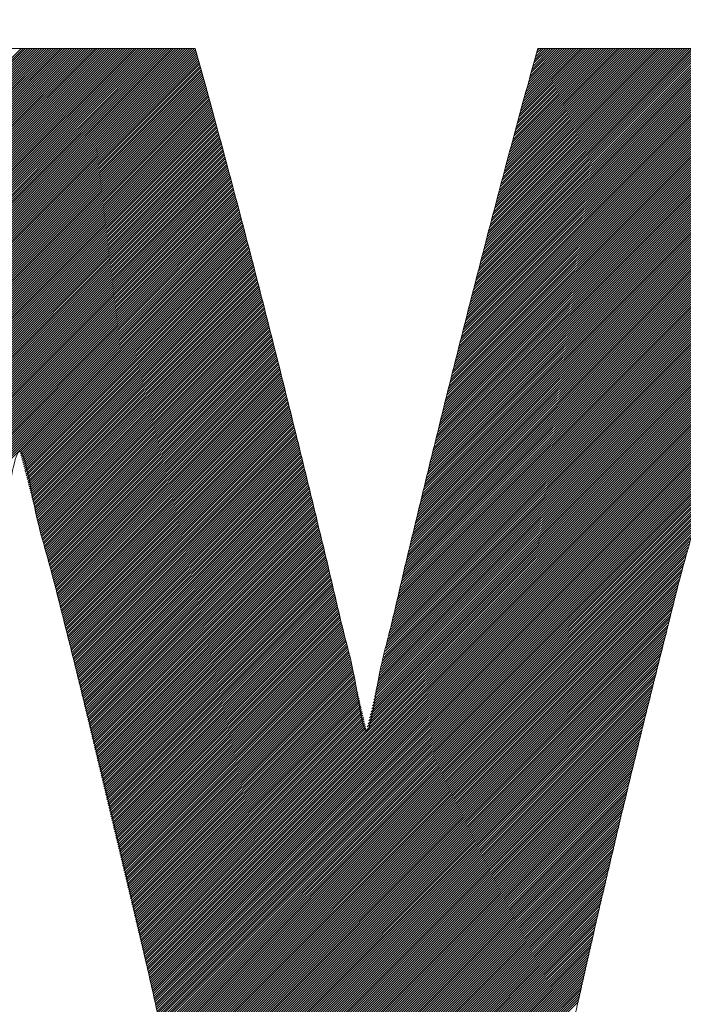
# Model space of a CAD drawing. Header units: millimetres. Extents: x 0 to 1300, y 0 to 891.
# Tile 67 of 141: x 177.82 to 180.38, y 598.72 to 602.51. Entities that reach past the tile are written whole.
import ezdxf

# ---------------------------------------------------------------- set-up
doc = ezdxf.new("R2010")
doc.units = ezdxf.units.MM
doc.header["$LTSCALE"] = 0.545669
doc.layers.add('NoLayerName_001', color=7, linetype='Continuous')
doc.layers.add('NoLayerName_002', color=7, linetype='Continuous')

# ---------------------------------------------------------------- blocks, each defined once
blk = doc.blocks.new('JZB_0007')
at = {"layer": 'NoLayerName_002', "color": 7, "linetype": 'Continuous', "lineweight": 25}
for p, q in [((7.0051, 4.8215), (5.0675, 2.8839)), ((7.0031, 4.8284), (5.0711, 2.8964)), ((7.0012, 4.8354), (5.0747, 2.9089)), ((6.9971, 4.8402), (5.0783, 2.9214)), ((6.9882, 4.8402), (5.0819, 2.9339)), ((6.9793, 4.8402), (5.0855, 2.9464)), ((6.9703, 4.8402), (5.0891, 2.9589)), ((6.9614, 4.8402), (5.0926, 2.9714)), ((6.9525, 4.8402), (5.0962, 2.9839)), ((6.9436, 4.8402), (5.0998, 2.9964)), ((6.9347, 4.8402), (5.1034, 3.0089)), ((6.9258, 4.8402), (5.107, 3.0214)), ((6.9169, 4.8402), (5.1106, 3.0339)), ((6.908, 4.8402), (5.1142, 3.0464)), ((6.8991, 4.8402), (5.1178, 3.0589)), ((6.8902, 4.8402), (5.1213, 3.0714)), ((6.8813, 4.8402), (5.1249, 3.0839)), ((6.8724, 4.8402), (5.1285, 3.0964)), ((6.8634, 4.8402), (5.1321, 3.1089)), ((6.8545, 4.8402), (5.1357, 3.1214)), ((6.8456, 4.8402), (5.1393, 3.1339)), ((6.8367, 4.8402), (5.143, 3.1465)), ((6.8278, 4.8402), (5.1469, 3.1593)), ((6.8189, 4.8402), (5.1507, 3.1721)), ((6.81, 4.8402), (5.1546, 3.1848)), ((6.8011, 4.8402), (5.1585, 3.1976)), ((6.7922, 4.8402), (5.1623, 3.2103)), ((6.7833, 4.8402), (5.1662, 3.2231)), ((6.7744, 4.8402), (5.17, 3.2359)), ((6.7655, 4.8402), (5.1739, 3.2486)), ((6.7565, 4.8402), (5.1777, 3.2614)), ((6.7476, 4.8402), (5.1816, 3.2742)), ((6.7387, 4.8402), (5.1854, 3.2869)), ((6.7298, 4.8402), (5.1893, 3.2997)), ((6.7209, 4.8402), (5.1931, 3.3124)), ((6.712, 4.8402), (5.197, 3.3252)), ((6.7031, 4.8402), (5.2009, 3.338)), ((6.6942, 4.8402), (5.2047, 3.3507)), ((6.6853, 4.8402), (5.2086, 3.3635)), ((6.6764, 4.8402), (5.2124, 3.3763)), ((6.6675, 4.8402), (5.2163, 3.389)), ((6.6586, 4.8402), (5.2201, 3.4018)), ((6.6496, 4.8402), (5.224, 3.4145)), ((6.6407, 4.8402), (5.2278, 3.4273)), ((6.6318, 4.8402), (5.2317, 3.4401)), ((6.6229, 4.8402), (5.2355, 3.4528)), ((6.614, 4.8402), (5.2394, 3.4656)), ((6.6051, 4.8402), (5.2432, 3.4784)), ((6.5962, 4.8402), (5.2471, 3.4911)), ((6.5873, 4.8402), (5.251, 3.5039)), ((6.5784, 4.8402), (5.2548, 3.5166)), ((6.5695, 4.8402), (5.2587, 3.5294)), ((6.5606, 4.8402), (5.2625, 3.5422)), ((6.5517, 4.8402), (5.2664, 3.5549)), ((6.5427, 4.8402), (5.2702, 3.5677)), ((6.5338, 4.8402), (5.2741, 3.5805)), ((6.5249, 4.8402), (5.2779, 3.5932)), ((6.516, 4.8402), (5.2818, 3.606)), ((6.5071, 4.8402), (5.2856, 3.6187)), ((6.4982, 4.8402), (5.2895, 3.6315)), ((6.4893, 4.8402), (5.2934, 3.6443)), ((6.4804, 4.8402), (5.2975, 3.6573)), ((6.4715, 4.8402), (5.3015, 3.6703)), ((6.4626, 4.8402), (5.3056, 3.6832)), ((6.4537, 4.8402), (5.3096, 3.6962)), ((6.4448, 4.8402), (5.3137, 3.7092)), ((6.4358, 4.8402), (5.3177, 3.7221)), ((6.4269, 4.8402), (5.3218, 3.7351)), ((6.418, 4.8402), (5.3259, 3.748)), ((6.4091, 4.8402), (5.3299, 3.761)), ((6.4002, 4.8402), (5.334, 3.774)), ((6.3913, 4.8402), (5.338, 3.7869)), ((6.3824, 4.8402), (5.3421, 3.7999)), ((6.3735, 4.8402), (5.3461, 3.8129)), ((6.3646, 4.8402), (5.3502, 3.8258)), ((6.3557, 4.8402), (5.3542, 3.8388)), ((6.3468, 4.8402), (5.3583, 3.8517)), ((6.3379, 4.8402), (5.3623, 3.8647)), ((6.3289, 4.8402), (5.3664, 3.8777)), ((9.6475, 4.8182), (7.8506, 3.0213)), ((9.6453, 4.8248), (7.8535, 3.0331)), ((9.643, 4.8314), (7.8564, 3.0449)), ((9.6407, 4.838), (7.8593, 3.0567)), ((9.634, 4.8402), (7.8622, 3.0684)), ((9.6251, 4.8402), (7.8651, 3.0802)), ((9.6162, 4.8402), (7.868, 3.092)), ((9.6072, 4.8402), (7.8709, 3.1038)), ((9.5983, 4.8402), (7.8738, 3.1156)), ((9.5894, 4.8402), (7.8767, 3.1274)), ((9.5805, 4.8402), (7.8795, 3.1392)), ((9.5716, 4.8402), (7.8824, 3.151)), ((9.5627, 4.8402), (7.8853, 3.1628)), ((9.5538, 4.8402), (7.8882, 3.1746)), ((9.5449, 4.8402), (7.8911, 3.1864)), ((9.536, 4.8402), (7.894, 3.1982)), ((9.5271, 4.8402), (7.8969, 3.21)), ((9.5182, 4.8402), (7.8998, 3.2218)), ((9.5093, 4.8402), (7.9027, 3.2336)), ((9.5003, 4.8402), (7.9056, 3.2454)), ((9.4914, 4.8402), (7.9084, 3.2572)), ((9.4825, 4.8402), (7.9113, 3.269)), ((9.4736, 4.8402), (7.9142, 3.2808)), ((9.4647, 4.8402), (7.9171, 3.2926)), ((9.4558, 4.8402), (7.92, 3.3044)), ((9.4469, 4.8402), (7.9229, 3.3162)), ((9.438, 4.8402), (7.9258, 3.328)), ((9.4291, 4.8402), (7.9287, 3.3398)), ((9.4202, 4.8402), (7.9316, 3.3516)), ((9.4113, 4.8402), (7.9345, 3.3634)), ((9.4024, 4.8402), (7.9373, 3.3752)), ((9.3934, 4.8402), (7.9402, 3.387)), ((9.3845, 4.8402), (7.9431, 3.3988)), ((9.3756, 4.8402), (7.946, 3.4106)), ((9.3667, 4.8402), (7.9489, 3.4224)), ((9.3578, 4.8402), (7.9518, 3.4342)), ((9.3489, 4.8402), (7.9547, 3.446)), ((9.34, 4.8402), (7.9576, 3.4578)), ((9.3311, 4.8402), (7.9605, 3.4696)), ((9.3222, 4.8402), (7.9634, 3.4814)), ((9.3133, 4.8402), (7.9662, 3.4932)), ((9.3044, 4.8402), (7.9691, 3.505)), ((9.2955, 4.8402), (7.972, 3.5168)), ((9.2865, 4.8402), (7.9749, 3.5286)), ((9.2776, 4.8402), (7.9779, 3.5405)), ((9.2687, 4.8402), (7.9809, 3.5524)), ((9.2598, 4.8402), (7.984, 3.5644)), ((9.2509, 4.8402), (7.987, 3.5763)), ((9.242, 4.8402), (7.99, 3.5883)), ((9.2331, 4.8402), (7.9931, 3.6002)), ((9.2242, 4.8402), (7.9961, 3.6122)), ((9.2153, 4.8402), (7.9992, 3.6241)), ((9.2064, 4.8402), (8.0022, 3.636)), ((9.1975, 4.8402), (8.0052, 3.648)), ((9.1885, 4.8402), (8.0083, 3.6599)), ((9.1796, 4.8402), (8.0113, 3.6719)), ((9.1707, 4.8402), (8.0144, 3.6838)), ((9.1618, 4.8402), (8.0174, 3.6958)), ((9.1529, 4.8402), (8.0204, 3.7077)), ((9.144, 4.8402), (8.0235, 3.7197)), ((9.1351, 4.8402), (8.0265, 3.7316)), ((9.1262, 4.8402), (8.0296, 3.7436)), ((9.1173, 4.8402), (8.0326, 3.7555)), ((9.1084, 4.8402), (8.0356, 3.7675)), ((9.0995, 4.8402), (8.0387, 3.7794)), ((9.0906, 4.8402), (8.0417, 3.7914)), ((9.0816, 4.8402), (8.0447, 3.8033)), ((9.0727, 4.8402), (8.0478, 3.8153)), ((9.0638, 4.8402), (8.0508, 3.8272)), ((9.0549, 4.8402), (8.0539, 3.8392)), ((9.046, 4.8402), (8.0569, 3.8511)), ((9.0371, 4.8402), (8.0599, 3.863)), ((9.0282, 4.8402), (8.063, 3.875)), ((9.0193, 4.8402), (8.066, 3.8869)), ((9.0104, 4.8402), (8.0691, 3.8989)), ((9.0015, 4.8402), (8.0721, 3.9108)), ((8.9926, 4.8402), (8.0751, 3.9228)), ((8.9837, 4.8402), (8.0782, 3.9347)), ((8.9747, 4.8402), (8.0812, 3.9467)), ((8.9658, 4.8402), (8.0843, 3.9586)), ((8.9569, 4.8402), (8.0873, 3.9706)), ((8.948, 4.8402), (8.0903, 3.9825)), ((8.9391, 4.8402), (8.0934, 3.9945)), ((8.9302, 4.8402), (8.0964, 4.0064)), ((8.9213, 4.8402), (8.0994, 4.0184)), ((8.9124, 4.8402), (8.1025, 4.0303)), ((8.9035, 4.8402), (8.1055, 4.0423)), ((8.8946, 4.8402), (8.1086, 4.0542)), ((8.8857, 4.8402), (8.1116, 4.0662)), ((8.8768, 4.8402), (8.1148, 4.0783)), ((8.8678, 4.8402), (8.118, 4.0904)), ((8.8589, 4.8402), (8.1212, 4.1025)), ((8.85, 4.8402), (8.1245, 4.1146)), ((8.8411, 4.8402), (8.1277, 4.1268)), ((8.8322, 4.8402), (8.1309, 4.1389)), ((8.8233, 4.8402), (8.1341, 4.151)), ((8.8144, 4.8402), (8.1373, 4.1632)), ((8.8055, 4.8402), (8.1406, 4.1753)), ((8.7966, 4.8402), (8.1438, 4.1874)), ((8.7877, 4.8402), (8.147, 4.1995)), ((8.7788, 4.8402), (8.1502, 4.2117)), ((8.7699, 4.8402), (8.1534, 4.2238)), ((8.7609, 4.8402), (8.1567, 4.2359)), ((8.752, 4.8402), (8.1599, 4.2481)), ((8.7431, 4.8402), (8.1631, 4.2602)), ((8.7342, 4.8402), (8.1663, 4.2723)), ((8.7253, 4.8402), (8.1695, 4.2844)), ((8.7164, 4.8402), (8.1728, 4.2966)), ((8.7075, 4.8402), (8.176, 4.3087)), ((8.6986, 4.8402), (8.1792, 4.3208)), ((8.6897, 4.8402), (8.1824, 4.333)), ((8.6808, 4.8402), (8.1856, 4.3451)), ((8.6719, 4.8402), (8.1889, 4.3572)), ((8.663, 4.8402), (8.1921, 4.3693)), ((8.654, 4.8402), (8.1953, 4.3815)), ((8.6451, 4.8402), (8.1985, 4.3936)), ((8.6362, 4.8402), (8.2017, 4.4057)), ((8.6273, 4.8402), (8.205, 4.4178)), ((8.6184, 4.8402), (8.2082, 4.43)), ((8.6095, 4.8402), (8.2114, 4.4421)), ((8.6006, 4.8402), (8.2146, 4.4542)), ((8.5917, 4.8402), (8.2178, 4.4664)), ((8.5828, 4.8402), (8.221, 4.4785)), ((8.5739, 4.8402), (8.2243, 4.4906)), ((8.565, 4.8402), (8.2275, 4.5027)), ((8.5561, 4.8402), (8.2307, 4.5149)), ((8.5471, 4.8402), (8.2339, 4.527)), ((8.5382, 4.8402), (8.2371, 4.5391)), ((8.5293, 4.8402), (8.2404, 4.5513)), ((8.5204, 4.8402), (8.2436, 4.5634)), ((8.5115, 4.8402), (8.247, 4.5757)), ((8.5026, 4.8402), (8.2504, 4.588)), ((8.4937, 4.8402), (8.2538, 4.6003)), ((8.4848, 4.8402), (8.2572, 4.6126)), ((8.4759, 4.8402), (8.2606, 4.6249)), ((8.467, 4.8402), (8.264, 4.6372)), ((8.4581, 4.8402), (8.2673, 4.6495)), ((8.4491, 4.8402), (8.2707, 4.6618)), ((8.4402, 4.8402), (8.2741, 4.6741)), ((8.4313, 4.8402), (8.2775, 4.6864)), ((8.4224, 4.8402), (8.2809, 4.6987)), ((8.4135, 4.8402), (8.2843, 4.711)), ((8.4046, 4.8402), (8.2877, 4.7233)), ((8.3957, 4.8402), (8.2911, 4.7356)), ((8.3868, 4.8402), (8.2945, 4.7479)), ((8.3779, 4.8402), (8.2978, 4.7602)), ((8.369, 4.8402), (8.3012, 4.7725)), ((8.3601, 4.8402), (8.3046, 4.7848)), ((8.3512, 4.8402), (8.3081, 4.7971)), ((8.3422, 4.8402), (8.3115, 4.8095)), ((8.3333, 4.8402), (8.315, 4.8219)), ((8.3244, 4.8402), (8.3185, 4.8343)), ((7.0167, 4.7797), (5.046, 2.809)), ((7.0148, 4.7867), (5.0496, 2.8215)), ((7.0129, 4.7936), (5.0532, 2.834)), ((7.0109, 4.8006), (5.0568, 2.8465)), ((7.009, 4.8076), (5.0604, 2.859)), ((7.007, 4.8145), (5.0639, 2.8714)), ((9.6612, 4.7783), (7.8335, 2.9507)), ((9.6589, 4.785), (7.8363, 2.9624)), ((9.6566, 4.7916), (7.8391, 2.9741)), ((9.6544, 4.7982), (7.842, 2.9859)), ((9.6521, 4.8049), (7.8449, 2.9977)), ((9.6498, 4.8115), (7.8478, 3.0095)), ((7.0265, 4.7449), (5.0281, 2.7465)), ((7.0245, 4.7519), (5.0317, 2.759)), ((7.0226, 4.7588), (5.0352, 2.7715)), ((7.0206, 4.7658), (5.0388, 2.784)), ((7.0187, 4.7727), (5.0424, 2.7965)), ((9.6724, 4.7451), (7.8198, 2.8924)), ((9.6702, 4.7517), (7.8225, 2.904)), ((9.6679, 4.7584), (7.8253, 2.9157)), ((9.6657, 4.765), (7.828, 2.9274)), ((9.6634, 4.7717), (7.8308, 2.939)), ((7.0379, 4.7029), (5.0065, 2.6715)), ((7.036, 4.7099), (5.0101, 2.684)), ((7.0341, 4.7169), (5.0137, 2.6965)), ((7.0322, 4.7239), (5.0173, 2.709)), ((7.0303, 4.7309), (5.0209, 2.7215)), ((7.0284, 4.7379), (5.0245, 2.734)), ((9.686, 4.7051), (7.8032, 2.8224)), ((9.6837, 4.7118), (7.806, 2.834)), ((9.6814, 4.7184), (7.8087, 2.8457)), ((9.6792, 4.7251), (7.8115, 2.8574)), ((9.6769, 4.7317), (7.8142, 2.869)), ((9.6747, 4.7384), (7.817, 2.8807)), ((7.0474, 4.6678), (4.9886, 2.609)), ((7.0455, 4.6748), (4.9922, 2.6215)), ((7.0436, 4.6818), (4.9958, 2.634)), ((7.0417, 4.6889), (4.9994, 2.6465)), ((7.0398, 4.6959), (5.003, 2.659)), ((9.6994, 4.6652), (7.7867, 2.7524)), ((9.6972, 4.6718), (7.7894, 2.7641)), ((9.695, 4.6785), (7.7922, 2.7757)), ((9.6927, 4.6852), (7.7949, 2.7874)), ((9.6905, 4.6918), (7.7977, 2.799)), ((9.6882, 4.6985), (7.8005, 2.8107)), ((7.0569, 4.6327), (4.9707, 2.5466)), ((7.055, 4.6398), (4.9743, 2.5591)), ((7.0531, 4.6468), (4.9778, 2.5715)), ((7.0512, 4.6538), (4.9814, 2.584)), ((7.0493, 4.6608), (4.985, 2.5965)), ((9.7106, 4.6317), (7.7729, 2.6941)), ((9.7083, 4.6384), (7.7756, 2.7057)), ((9.7061, 4.6451), (7.7784, 2.7174)), ((9.7039, 4.6518), (7.7812, 2.7291)), ((9.7017, 4.6585), (7.7839, 2.7407)), ((7.0682, 4.5907), (4.9491, 2.4716)), ((7.0663, 4.5977), (4.9527, 2.4841)), ((7.0644, 4.6047), (4.9563, 2.4966)), ((7.0626, 4.6117), (4.9599, 2.5091)), ((7.0607, 4.6187), (4.9635, 2.5216)), ((7.0588, 4.6257), (4.9671, 2.5341)), ((9.7239, 4.5916), (7.7563, 2.6241)), ((9.7217, 4.5983), (7.7591, 2.6357)), ((9.7195, 4.605), (7.7619, 2.6474)), ((9.7172, 4.6117), (7.7646, 2.6591)), ((9.715, 4.6184), (7.7674, 2.6707)), ((9.7128, 4.625), (7.7701, 2.6824)), ((7.0777, 4.5556), (4.9312, 2.4091)), ((7.0758, 4.5626), (4.9348, 2.4216)), ((7.0739, 4.5696), (4.9384, 2.4341)), ((7.072, 4.5766), (4.942, 2.4466)), ((7.0701, 4.5837), (4.9456, 2.4591)), ((9.7372, 4.5515), (7.7398, 2.5541)), ((9.735, 4.5582), (7.7426, 2.5657)), ((9.7328, 4.5649), (7.7453, 2.5774)), ((9.7306, 4.5716), (7.7481, 2.5891)), ((9.7283, 4.5783), (7.7508, 2.6007)), ((9.7261, 4.5849), (7.7536, 2.6124)), ((7.0891, 4.5135), (4.9097, 2.3341)), ((7.0872, 4.5205), (4.9133, 2.3466)), ((7.0853, 4.5276), (4.9169, 2.3591)), ((7.0834, 4.5346), (4.9204, 2.3716)), ((7.0815, 4.5416), (4.924, 2.3841)), ((7.0796, 4.5486), (4.9276, 2.3966)), ((9.7484, 4.5181), (7.726, 2.4957)), ((9.7461, 4.5248), (7.7288, 2.5074)), ((9.7439, 4.5315), (7.7315, 2.5191)), ((9.7417, 4.5381), (7.7343, 2.5307)), ((9.7395, 4.5448), (7.737, 2.5424)), ((7.0986, 4.4785), (4.8917, 2.2716)), ((7.0967, 4.4855), (4.8953, 2.2841)), ((7.0948, 4.4925), (4.8989, 2.2966)), ((7.0929, 4.4995), (4.9025, 2.3091)), ((7.091, 4.5065), (4.9061, 2.3216)), ((9.7617, 4.478), (7.7095, 2.4258)), ((9.7595, 4.4847), (7.7122, 2.4374)), ((9.7572, 4.4913), (7.715, 2.4491)), ((9.755, 4.498), (7.7177, 2.4607)), ((9.7528, 4.5047), (7.7205, 2.4724)), ((9.7506, 4.5114), (7.7233, 2.4841)), ((7.108, 4.4434), (4.8738, 2.2092)), ((7.1061, 4.4504), (4.8774, 2.2217)), ((7.1043, 4.4574), (4.881, 2.2342)), ((7.1024, 4.4644), (4.8846, 2.2467)), ((7.1005, 4.4715), (4.8882, 2.2592)), ((9.7749, 4.4377), (7.6932, 2.356)), ((9.7727, 4.4444), (7.6959, 2.3676)), ((9.7705, 4.4512), (7.6985, 2.3792)), ((9.7683, 4.4579), (7.7012, 2.3908)), ((9.7661, 4.4646), (7.704, 2.4024)), ((9.7639, 4.4713), (7.7067, 2.4141)), ((7.1194, 4.4013), (4.8523, 2.1342)), ((7.1175, 4.4083), (4.8559, 2.1467)), ((7.1156, 4.4153), (4.8595, 2.1592)), ((7.1137, 4.4224), (4.863, 2.1717)), ((7.1118, 4.4294), (4.8666, 2.1842)), ((7.1099, 4.4364), (4.8702, 2.1967)), ((9.7857, 4.404), (7.6798, 2.2981)), ((9.7835, 4.4107), (7.6825, 2.3097)), ((9.7814, 4.4175), (7.6851, 2.3212)), ((9.7792, 4.4242), (7.6878, 2.3328)), ((9.777, 4.4309), (7.6905, 2.3444)), ((7.1289, 4.3663), (4.8349, 2.0722)), ((7.127, 4.3733), (4.8382, 2.0845)), ((7.1251, 4.3803), (4.8415, 2.0967)), ((7.1232, 4.3873), (4.8451, 2.1092)), ((7.1213, 4.3943), (4.8487, 2.1217)), ((9.7987, 4.3636), (7.6627, 2.2276)), ((9.7966, 4.3703), (7.6661, 2.2398)), ((9.7944, 4.377), (7.6691, 2.2517)), ((9.7922, 4.3838), (7.6717, 2.2633)), ((9.79, 4.3905), (7.6744, 2.2749)), ((9.7879, 4.3973), (7.6771, 2.2865)), ((7.1403, 4.3242), (4.8149, 1.9988)), ((7.1384, 4.3312), (4.8182, 2.011)), ((7.1365, 4.3382), (4.8215, 2.0233)), ((7.1346, 4.3452), (4.8249, 2.0355)), ((7.1327, 4.3522), (4.8282, 2.0477)), ((7.1308, 4.3592), (4.8315, 2.06)), ((9.8031, 4.3501), (6.8026, 1.3497)), ((9.8052, 4.3433), (6.8044, 1.3425)), ((9.8074, 4.3366), (6.8061, 1.3353)), ((9.8096, 4.3299), (6.8078, 1.3281)), ((9.8117, 4.3231), (6.8095, 1.3209)), ((9.8009, 4.3568), (7.6594, 2.2153)), ((7.1497, 4.2891), (4.7982, 1.9376)), ((7.1478, 4.2961), (4.8015, 1.9498)), ((7.146, 4.3031), (4.8049, 1.9621)), ((7.1441, 4.3102), (4.8082, 1.9743)), ((7.1422, 4.3172), (4.8115, 1.9865)), ((9.8139, 4.3164), (6.8112, 1.3137)), ((9.8161, 4.3097), (6.813, 1.3065)), ((9.8183, 4.3029), (6.8147, 1.2993)), ((9.8204, 4.2962), (6.8164, 1.2921)), ((9.8226, 4.2894), (6.8181, 1.2849)), ((7.161, 4.2469), (4.7782, 1.8642)), ((7.1591, 4.254), (4.7816, 1.8764)), ((7.1573, 4.261), (4.7849, 1.8886)), ((7.1554, 4.2681), (4.7882, 1.9009)), ((7.1535, 4.2751), (4.7916, 1.9131)), ((7.1516, 4.2821), (4.7949, 1.9253)), ((9.8248, 4.2827), (6.8198, 1.2778)), ((9.8269, 4.276), (6.8215, 1.2706)), ((9.8291, 4.2692), (6.8233, 1.2634)), ((9.8313, 4.2625), (6.825, 1.2562)), ((9.8335, 4.2558), (6.8267, 1.249)), ((9.8356, 4.249), (6.8284, 1.2418)), ((7.1701, 4.2115), (4.7616, 1.803)), ((7.1683, 4.2186), (4.7649, 1.8152)), ((7.1665, 4.2257), (4.7682, 1.8274)), ((7.1646, 4.2327), (4.7716, 1.8397)), ((7.1628, 4.2398), (4.7749, 1.8519)), ((9.8378, 4.2423), (6.8301, 1.2346)), ((9.84, 4.2355), (6.8319, 1.2274)), ((9.8421, 4.2288), (6.8336, 1.2202)), ((9.8443, 4.2221), (6.8353, 1.213)), ((9.8465, 4.2153), (6.8369, 1.2058)), ((7.1793, 4.1761), (4.7449, 1.7418)), ((7.1774, 4.1832), (4.7483, 1.754)), ((7.1756, 4.1903), (4.7516, 1.7662)), ((7.1738, 4.1973), (4.7549, 1.7785)), ((7.1719, 4.2044), (4.7582, 1.7907)), ((9.8486, 4.2086), (6.8385, 1.1985)), ((9.8508, 4.2018), (6.8401, 1.1911)), ((9.853, 4.1951), (6.8417, 1.1838)), ((9.8552, 4.1884), (6.8433, 1.1765)), ((9.8573, 4.1816), (6.8449, 1.1692)), ((9.8595, 4.1749), (6.8464, 1.1618)), ((7.1847, 4.1549), (4.7349, 1.705)), ((7.1829, 4.1619), (4.7383, 1.7173)), ((7.1811, 4.169), (4.7416, 1.7295)), ((7.1866, 4.1478), (6.3248, 3.286)), ((7.1884, 4.1407), (6.3269, 3.2792)), ((7.1902, 4.1336), (6.3288, 3.2722)), ((9.8617, 4.1682), (6.848, 1.1545)), ((9.8638, 4.1614), (6.8496, 1.1472)), ((7.1921, 4.1265), (6.3306, 3.2651)), ((7.1939, 4.1195), (6.3325, 3.2581)), ((7.1957, 4.1124), (6.3344, 3.2511)), ((7.1976, 4.1053), (6.3363, 3.244)), ((7.1994, 4.0982), (6.3381, 3.237)), ((7.2012, 4.0911), (6.34, 3.2299)), ((7.203, 4.0841), (6.3418, 3.2228)), ((7.2049, 4.077), (6.3436, 3.2157)), ((7.2067, 4.0699), (6.3455, 3.2087)), ((7.2085, 4.0628), (6.3473, 3.2016)), ((7.2104, 4.0557), (6.3491, 3.1945)), ((7.2122, 4.0487), (6.351, 3.1875)), ((7.214, 4.0416), (6.3528, 3.1804)), ((7.2158, 4.0345), (6.3546, 3.1733)), ((7.2177, 4.0274), (6.3565, 3.1662)), ((7.2195, 4.0204), (6.3583, 3.1592)), ((7.2213, 4.0133), (6.3601, 3.1521)), ((7.2232, 4.0062), (6.362, 3.145)), ((7.225, 3.9991), (6.3638, 3.1379)), ((7.2268, 3.992), (6.3656, 3.1309)), ((7.2286, 3.985), (6.3675, 3.1238)), ((7.2305, 3.9779), (6.3693, 3.1167)), ((7.2323, 3.9708), (6.3711, 3.1096)), ((7.2341, 3.9637), (6.373, 3.1026)), ((7.236, 3.9566), (6.3748, 3.0955)), ((7.2378, 3.9496), (6.3766, 3.0884)), ((7.2396, 3.9425), (6.3785, 3.0813)), ((7.2415, 3.9354), (6.3803, 3.0743)), ((7.2433, 3.9283), (6.3821, 3.0672)), ((7.2451, 3.9212), (6.384, 3.0601)), ((7.2469, 3.9142), (6.3858, 3.053)), ((7.2488, 3.9071), (6.3876, 3.046)), ((7.2506, 3.9), (6.3895, 3.0389)), ((7.2524, 3.8929), (6.3913, 3.0318)), ((7.2543, 3.8858), (6.3931, 3.0247)), ((7.2561, 3.8788), (6.395, 3.0177)), ((7.2579, 3.8717), (6.3968, 3.0106)), ((7.2597, 3.8646), (6.3986, 3.0035)), ((7.2616, 3.8575), (6.4005, 2.9964)), ((7.2634, 3.8505), (6.4023, 2.9894)), ((7.2652, 3.8434), (6.4041, 2.9823)), ((7.2671, 3.8363), (6.406, 2.9752)), ((7.2689, 3.8292), (6.4078, 2.9681)), ((7.2707, 3.8221), (6.4096, 2.9611)), ((7.2725, 3.8151), (6.4115, 2.954)), ((7.2744, 3.808), (6.4133, 2.9469)), ((7.2762, 3.8009), (6.4151, 2.9398)), ((7.278, 3.7938), (6.417, 2.9328)), ((7.2799, 3.7867), (6.4188, 2.9257)), ((7.2817, 3.7797), (6.4206, 2.9186)), ((7.2835, 3.7726), (6.4225, 2.9115)), ((7.2854, 3.7655), (6.4243, 2.9045)), ((7.2872, 3.7584), (6.4261, 2.8974)), ((7.289, 3.7513), (6.428, 2.8903)), ((7.2908, 3.7443), (6.4298, 2.8832)), ((7.2926, 3.7371), (6.4316, 2.8762)), ((7.2944, 3.73), (6.4335, 2.8691)), ((7.2962, 3.7229), (6.4353, 2.862)), ((7.2979, 3.7157), (6.4371, 2.8549)), ((7.2997, 3.7086), (6.439, 2.8479)), ((7.3015, 3.7015), (6.4408, 2.8408)), ((7.3033, 3.6943), (6.4426, 2.8337)), ((7.305, 3.6872), (6.4445, 2.8266)), ((7.3068, 3.6801), (6.4463, 2.8196)), ((7.3086, 3.6729), (6.4481, 2.8125)), ((7.3104, 3.6658), (6.45, 2.8054)), ((7.3121, 3.6586), (6.4518, 2.7983)), ((7.3139, 3.6515), (6.4536, 2.7913)), ((7.3157, 3.6444), (6.4555, 2.7842)), ((7.3174, 3.6372), (6.4573, 2.7771)), ((7.3192, 3.6301), (6.4591, 2.77)), ((7.321, 3.623), (6.461, 2.763)), ((7.3228, 3.6158), (6.4628, 2.7559)), ((7.3245, 3.6087), (6.4646, 2.7488)), ((7.3263, 3.6016), (6.4665, 2.7417)), ((7.3281, 3.5944), (6.4683, 2.7347)), ((7.3299, 3.5873), (6.4701, 2.7276)), ((7.3316, 3.5802), (6.472, 2.7205)), ((7.3334, 3.573), (6.4738, 2.7134)), ((7.3352, 3.5659), (6.4757, 2.7064)), ((7.337, 3.5588), (6.4775, 2.6993)), ((7.3387, 3.5516), (6.4793, 2.6922)), ((7.3405, 3.5445), (6.4812, 2.6851)), ((7.3423, 3.5373), (6.483, 2.6781)), ((7.344, 3.5302), (6.4848, 2.671)), ((7.3458, 3.5231), (6.4867, 2.6639)), ((7.3476, 3.5159), (6.4885, 2.6568)), ((7.3494, 3.5088), (6.4903, 2.6498)), ((7.3511, 3.5017), (6.4922, 2.6427)), ((7.3529, 3.4945), (6.494, 2.6356)), ((7.3547, 3.4874), (6.4958, 2.6285)), ((7.3565, 3.4803), (6.4977, 2.6215)), ((7.3582, 3.4731), (6.4995, 2.6144)), ((7.36, 3.466), (6.5013, 2.6073)), ((7.3618, 3.4589), (6.5032, 2.6002)), ((7.3635, 3.4517), (6.505, 2.5932)), ((7.3653, 3.4446), (6.5068, 2.5861)), ((7.3671, 3.4375), (6.5087, 2.579)), ((7.3689, 3.4303), (6.5105, 2.5719)), ((7.3706, 3.4232), (6.5123, 2.5648)), ((7.3724, 3.416), (6.514, 2.5576)), ((7.3742, 3.4089), (6.5157, 2.5504)), ((7.376, 3.4018), (6.5174, 2.5432)), ((7.3777, 3.3946), (6.5191, 2.5361)), ((7.3795, 3.3875), (6.5209, 2.5289)), ((7.3813, 3.3804), (6.5226, 2.5217)), ((7.3831, 3.3732), (6.5243, 2.5145)), ((7.3848, 3.3661), (6.526, 2.5073)), ((7.3866, 3.359), (6.5277, 2.5001)), ((7.3884, 3.3518), (6.5295, 2.4929)), ((7.3901, 3.3447), (6.5312, 2.4857)), ((7.3919, 3.3376), (6.5329, 2.4785)), ((7.3937, 3.3304), (6.5346, 2.4713)), ((7.3955, 3.3233), (6.5363, 2.4642)), ((7.3972, 3.3162), (6.538, 2.457)), ((7.399, 3.309), (6.5398, 2.4498)), ((7.4008, 3.3019), (6.5415, 2.4426)), ((7.4026, 3.2947), (6.5432, 2.4354)), ((7.4043, 3.2876), (6.5449, 2.4282)), ((7.4061, 3.2805), (6.5466, 2.421)), ((7.4079, 3.2733), (6.5484, 2.4138)), ((7.4096, 3.2662), (6.5501, 2.4066)), ((8.9936, 3.2823), (6.8512, 1.1399)), ((8.9904, 3.2702), (6.8528, 1.1325)), ((7.4114, 3.2591), (6.5518, 2.3994)), ((7.4132, 3.2519), (6.5535, 2.3922)), ((7.415, 3.2448), (6.5552, 2.3851)), ((7.4167, 3.2377), (6.5569, 2.3779)), ((7.4185, 3.2305), (6.5587, 2.3707)), ((7.4203, 3.2234), (6.5604, 2.3635)), ((8.9872, 3.258), (6.8544, 1.1252)), ((8.9839, 3.2459), (6.856, 1.1179)), ((8.9807, 3.2338), (6.8575, 1.1106)), ((7.4221, 3.2163), (6.5621, 2.3563)), ((7.4238, 3.2091), (6.5638, 2.3491)), ((7.4256, 3.202), (6.5655, 2.3419)), ((7.4274, 3.1949), (6.5673, 2.3347)), ((7.4291, 3.1877), (6.569, 2.3275)), ((8.9775, 3.2216), (6.8591, 1.1033)), ((8.9743, 3.2095), (6.8607, 1.0959)), ((8.9711, 3.1974), (6.8623, 1.0886)), ((8.9679, 3.1853), (6.8639, 1.0813)), ((7.4309, 3.1805), (6.5707, 2.3203)), ((7.4326, 3.1733), (6.5724, 2.3132)), ((7.4343, 3.1661), (6.5741, 2.306)), ((7.436, 3.159), (6.5758, 2.2988)), ((7.4377, 3.1518), (6.5776, 2.2916)), ((8.9647, 3.1731), (6.8655, 1.074)), ((8.9614, 3.161), (6.867, 1.0666)), ((8.9583, 3.149), (6.8686, 1.0593)), ((7.4395, 3.1446), (6.5793, 2.2844)), ((7.4412, 3.1374), (6.581, 2.2772)), ((7.4429, 3.1302), (6.5827, 2.27)), ((7.4446, 3.123), (6.5844, 2.2628)), ((7.4464, 3.1158), (6.5862, 2.2556)), ((8.9552, 3.1369), (6.8702, 1.052)), ((8.952, 3.1249), (6.8718, 1.0447)), ((8.9489, 3.1128), (6.8734, 1.0373)), ((7.4481, 3.1087), (6.5879, 2.2484)), ((7.4498, 3.1015), (6.5896, 2.2413)), ((7.4515, 3.0943), (6.5913, 2.2341)), ((7.4532, 3.0871), (6.593, 2.2269)), ((7.455, 3.0799), (6.5947, 2.2197)), ((7.4567, 3.0727), (6.5965, 2.2125)), ((8.9457, 3.1008), (6.875, 1.03)), ((8.9426, 3.0887), (6.8765, 1.0227)), ((8.9394, 3.0767), (6.8781, 1.0154)), ((7.4584, 3.0655), (6.5982, 2.2053)), ((7.4601, 3.0583), (6.5999, 2.1981)), ((7.4619, 3.0512), (6.6016, 2.1909)), ((7.4636, 3.044), (6.6033, 2.1837)), ((7.4653, 3.0368), (6.6051, 2.1765)), ((8.9363, 3.0646), (6.8797, 1.008)), ((8.9332, 3.0526), (6.8813, 1.0007)), ((8.93, 3.0405), (6.8829, 0.9934)), ((7.467, 3.0296), (6.6068, 2.1694)), ((7.4687, 3.0224), (6.6085, 2.1622)), ((7.4705, 3.0152), (6.6102, 2.155)), ((7.4722, 3.008), (6.6119, 2.1478)), ((7.4739, 3.0009), (6.6136, 2.1406)), ((8.9269, 3.0285), (6.8845, 0.9861)), ((8.9237, 3.0164), (6.886, 0.9787)), ((8.9206, 3.0044), (6.8876, 0.9714)), ((7.4756, 2.9937), (6.6154, 2.1334)), ((7.4774, 2.9865), (6.6171, 2.1262)), ((7.4791, 2.9793), (6.6188, 2.119)), ((7.4808, 2.9721), (6.6205, 2.1118)), ((7.4825, 2.9649), (6.6222, 2.1046)), ((7.4842, 2.9577), (6.624, 2.0974)), ((8.9174, 2.9923), (6.8892, 0.9641)), ((8.9143, 2.9803), (6.8908, 0.9568)), ((8.9111, 2.9682), (6.8924, 0.9494)), ((7.486, 2.9506), (6.6257, 2.0903)), ((7.4877, 2.9434), (6.6274, 2.0831)), ((7.4894, 2.9362), (6.6291, 2.0759)), ((7.4911, 2.929), (6.6308, 2.0687)), ((7.4929, 2.9218), (6.6325, 2.0615)), ((8.908, 2.9561), (6.894, 0.9421)), ((8.9049, 2.9441), (6.8955, 0.9348)), ((8.9017, 2.932), (6.8971, 0.9275)), ((8.8986, 2.92), (6.8987, 0.9201)), ((7.4946, 2.9146), (6.6343, 2.0543)), ((7.4963, 2.9074), (6.636, 2.0471)), ((7.498, 2.9003), (6.6377, 2.0399)), ((7.4997, 2.8931), (6.6394, 2.0327)), ((7.5015, 2.8859), (6.6411, 2.0255)), ((8.8954, 2.9079), (6.9003, 0.9128)), ((8.8923, 2.8959), (6.9019, 0.9055)), ((8.8891, 2.8838), (6.9035, 0.8982)), ((7.5032, 2.8787), (6.6429, 2.0184)), ((7.5049, 2.8715), (6.6446, 2.0112)), ((7.5066, 2.8643), (6.6463, 2.004)), ((7.5084, 2.8571), (6.648, 1.9968)), ((7.5101, 2.8499), (6.6497, 1.9896)), ((8.886, 2.8718), (6.905, 0.8908)), ((8.8829, 2.8597), (6.9066, 0.8835)), ((8.8797, 2.8477), (6.9082, 0.8762)), ((7.5118, 2.8428), (6.6514, 1.9824)), ((7.5135, 2.8356), (6.6532, 1.9752)), ((7.5152, 2.8284), (6.6549, 1.968)), ((7.517, 2.8212), (6.6566, 1.9608)), ((7.5187, 2.814), (6.6583, 1.9536)), ((7.5204, 2.8068), (6.66, 1.9465)), ((8.8766, 2.8356), (6.9098, 0.8689)), ((8.8735, 2.8236), (6.9114, 0.8615)), ((8.8705, 2.8117), (6.913, 0.8542)), ((7.5221, 2.7996), (6.6618, 1.9393)), ((7.5239, 2.7925), (6.6635, 1.9321)), ((7.5256, 2.7853), (6.6652, 1.9249)), ((7.5273, 2.7781), (6.6669, 1.9177)), ((7.529, 2.7709), (6.6686, 1.9105)), ((8.8675, 2.7999), (6.9146, 0.8469)), ((8.8645, 2.788), (6.9161, 0.8396)), ((8.8615, 2.7761), (6.9177, 0.8322)), ((7.5307, 2.7637), (6.6703, 1.9033)), ((7.5325, 2.7565), (6.6721, 1.8961)), ((7.5342, 2.7493), (6.6738, 1.8889)), ((7.5359, 2.7422), (6.6755, 1.8817)), ((7.5376, 2.735), (6.6772, 1.8745)), ((8.8586, 2.7642), (6.9193, 0.8249)), ((8.8556, 2.7523), (6.9209, 0.8176)), ((8.8526, 2.7404), (6.9225, 0.8103)), ((7.5394, 2.7278), (6.6789, 1.8674)), ((7.5411, 2.7206), (6.6807, 1.8602)), ((7.5428, 2.7134), (6.6824, 1.853)), ((7.5445, 2.7062), (6.6841, 1.8458)), ((7.5462, 2.699), (6.6858, 1.8386)), ((8.8496, 2.7285), (6.9241, 0.8029)), ((8.8466, 2.7166), (6.9256, 0.7956)), ((8.8436, 2.7047), (6.9272, 0.7883)), ((8.8407, 2.6928), (6.9288, 0.781)), ((7.548, 2.6919), (6.6875, 1.8314)), ((7.5497, 2.6847), (6.6892, 1.8242)), ((7.5514, 2.6775), (6.691, 1.817)), ((7.5531, 2.6703), (6.6927, 1.8098)), ((7.5549, 2.6631), (6.6944, 1.8026)), ((7.5566, 2.6559), (6.6961, 1.7955)), ((8.8377, 2.6809), (6.9304, 0.7736)), ((8.8347, 2.669), (6.932, 0.7663)), ((8.8317, 2.6571), (6.9336, 0.759)), ((7.5583, 2.6487), (6.6978, 1.7883)), ((7.56, 2.6415), (6.6996, 1.7811)), ((7.5617, 2.6344), (6.7013, 1.7739)), ((7.5635, 2.6272), (6.703, 1.7667)), ((7.5652, 2.62), (6.7047, 1.7595)), ((8.8287, 2.6452), (6.9351, 0.7517)), ((8.8257, 2.6334), (6.9367, 0.7443)), ((8.8227, 2.6215), (6.9383, 0.737)), ((7.5669, 2.6128), (6.7064, 1.7523)), ((7.5686, 2.6056), (6.7081, 1.7451)), ((7.5703, 2.5983), (6.7099, 1.7379)), ((7.572, 2.5911), (6.7116, 1.7307)), ((7.5736, 2.5839), (6.7133, 1.7236)), ((8.8198, 2.6096), (6.9399, 0.7297)), ((8.8168, 2.5977), (6.9415, 0.7224)), ((8.8138, 2.5858), (6.9431, 0.715)), ((7.5753, 2.5767), (6.715, 1.7164)), ((7.577, 2.5694), (6.7167, 1.7092)), ((7.5787, 2.5622), (6.7185, 1.702)), ((7.5804, 2.555), (6.7202, 1.6948)), ((7.5821, 2.5478), (6.7219, 1.6876)), ((7.5838, 2.5406), (6.7236, 1.6804)), ((8.8108, 2.5739), (6.9446, 0.7077)), ((8.8078, 2.562), (6.9462, 0.7004)), ((8.8048, 2.5501), (6.9478, 0.6931)), ((7.5854, 2.5333), (6.7253, 1.6732)), ((7.5871, 2.5261), (6.727, 1.666)), ((7.5888, 2.5189), (6.7288, 1.6588)), ((7.5905, 2.5117), (6.7305, 1.6517)), ((7.5922, 2.5044), (6.7322, 1.6445)), ((8.8019, 2.5382), (6.9494, 0.6857)), ((8.7989, 2.5263), (6.951, 0.6784)), ((8.7959, 2.5144), (6.9526, 0.6711)), ((7.5939, 2.4972), (6.7339, 1.6373)), ((7.5956, 2.49), (6.7356, 1.6301)), ((7.5972, 2.4828), (6.7374, 1.6229)), ((7.5989, 2.4756), (6.7391, 1.6157)), ((7.6006, 2.4683), (6.7408, 1.6085)), ((8.7929, 2.5025), (6.9541, 0.6638)), ((8.7899, 2.4906), (6.9557, 0.6564)), ((8.7869, 2.4787), (6.9573, 0.6491)), ((8.7839, 2.4668), (6.9589, 0.6418)), ((7.6023, 2.4611), (6.7425, 1.6013)), ((7.604, 2.4539), (6.7442, 1.5941)), ((7.6057, 2.4467), (6.7459, 1.5869)), ((7.6073, 2.4394), (6.7477, 1.5797)), ((7.609, 2.4322), (6.7494, 1.5726)), ((8.781, 2.455), (6.9605, 0.6345)), ((8.778, 2.4431), (6.9621, 0.6271)), ((8.775, 2.4312), (6.9636, 0.6198)), ((7.6107, 2.425), (6.7511, 1.5654)), ((7.6124, 2.4178), (6.7528, 1.5582)), ((7.6141, 2.4105), (6.7545, 1.551)), ((7.6158, 2.4033), (6.7563, 1.5438)), ((7.6175, 2.3961), (6.758, 1.5366)), ((7.6191, 2.3889), (6.7597, 1.5294)), ((8.772, 2.4193), (6.9652, 0.6125)), ((8.769, 2.4074), (6.9668, 0.6052)), ((8.766, 2.3955), (6.9684, 0.5978)), ((7.6208, 2.3817), (6.7614, 1.5222)), ((7.6225, 2.3744), (6.7631, 1.515)), ((7.6242, 2.3672), (6.7648, 1.5078)), ((7.6259, 2.36), (6.7666, 1.5007)), ((7.6276, 2.3528), (6.7683, 1.4935)), ((8.7631, 2.3836), (6.97, 0.5905)), ((8.7601, 2.3717), (6.9716, 0.5832)), ((8.7571, 2.3598), (6.9732, 0.5759)), ((7.6293, 2.3455), (6.77, 1.4863)), ((7.6309, 2.3383), (6.7717, 1.4791)), ((7.6326, 2.3311), (6.7734, 1.4719)), ((7.6343, 2.3239), (6.7752, 1.4647)), ((7.636, 2.3166), (6.7769, 1.4575)), ((8.7541, 2.3479), (6.9747, 0.5686)), ((8.7511, 2.336), (6.9763, 0.5612)), ((8.7481, 2.3241), (6.9779, 0.5539)), ((7.6377, 2.3094), (6.7786, 1.4503)), ((7.6393, 2.3022), (6.7803, 1.4431)), ((7.641, 2.2949), (6.782, 1.4359)), ((7.6427, 2.2877), (6.7837, 1.4288)), ((7.6443, 2.2804), (6.7855, 1.4216)), ((8.7451, 2.3122), (6.9794, 0.5464)), ((8.7422, 2.3003), (6.9809, 0.539)), ((8.7392, 2.2885), (6.9824, 0.5316)), ((8.7362, 2.2766), (6.9839, 0.5242)), ((7.646, 2.2732), (6.7872, 1.4144)), ((7.6477, 2.266), (6.7889, 1.4072)), ((7.6493, 2.2587), (6.7906, 1.4)), ((7.651, 2.2515), (6.7923, 1.3928)), ((7.6527, 2.2442), (6.7941, 1.3856)), ((8.7332, 2.2647), (6.9854, 0.5168)), ((8.7302, 2.2528), (6.9869, 0.5094)), ((8.7272, 2.2409), (6.9884, 0.502)), ((7.6543, 2.237), (6.7958, 1.3784)), ((7.656, 2.2298), (6.7975, 1.3712)), ((7.6577, 2.2225), (6.7992, 1.364)), ((7.6593, 2.2153), (6.8009, 1.3569)), ((8.7243, 2.229), (6.9898, 0.4946)), ((8.7213, 2.2171), (6.9913, 0.4872)), ((8.7183, 2.2052), (6.9928, 0.4798)), ((8.7153, 2.1933), (6.9943, 0.4724)), ((8.7123, 2.1814), (6.9958, 0.4649)), ((8.7093, 2.1695), (6.9973, 0.4575)), ((8.7063, 2.1576), (6.9988, 0.4501)), ((8.7034, 2.1458), (7.0003, 0.4427)), ((8.7006, 2.1341), (7.0018, 0.4353)), ((8.6979, 2.1224), (7.0033, 0.4279)), ((8.6951, 2.1107), (7.0048, 0.4205)), ((8.6923, 2.099), (7.0063, 0.4131)), ((8.6895, 2.0874), (7.0078, 0.4057)), ((8.6868, 2.0757), (7.0093, 0.3983)), ((8.684, 2.064), (7.0108, 0.3909)), ((8.6812, 2.0523), (7.0123, 0.3834)), ((8.6784, 2.0406), (7.0138, 0.376)), ((8.6757, 2.029), (7.0153, 0.3686)), ((8.6729, 2.0173), (7.0168, 0.3612)), ((8.6701, 2.0056), (7.0183, 0.3538)), ((8.6673, 1.9939), (7.0198, 0.3464)), ((8.6646, 1.9822), (7.0213, 0.339)), ((8.6618, 1.9705), (7.0228, 0.3316)), ((8.659, 1.9589), (7.0243, 0.3242)), ((8.6562, 1.9472), (7.0258, 0.3168)), ((8.6535, 1.9355), (7.0273, 0.3093)), ((8.6507, 1.9238), (7.0288, 0.3019)), ((8.6479, 1.9121), (7.0303, 0.2945)), ((8.6451, 1.9004), (7.0318, 0.2871)), ((8.6424, 1.8888), (7.0333, 0.2797)), ((8.6396, 1.8771), (7.0348, 0.2723)), ((8.6368, 1.8654), (7.0363, 0.2649)), ((8.6341, 1.8537), (7.0378, 0.2575)), ((8.6313, 1.842), (7.0393, 0.2501)), ((8.6285, 1.8303), (7.0408, 0.2426)), ((8.6257, 1.8187), (7.0422, 0.2352)), ((8.623, 1.807), (7.0437, 0.2277)), ((8.6202, 1.7953), (7.0451, 0.2203)), ((8.6174, 1.7836), (7.0466, 0.2128)), ((8.6146, 1.7719), (7.048, 0.2053)), ((8.6119, 1.7603), (7.0495, 0.1979)), ((8.6091, 1.7486), (7.0509, 0.1904)), ((8.6063, 1.7369), (7.0524, 0.183)), ((8.6035, 1.7252), (7.0538, 0.1755)), ((8.6008, 1.7135), (7.0553, 0.168)), ((8.598, 1.7018), (7.0567, 0.1606)), ((8.5952, 1.6902), (7.0582, 0.1531)), ((8.5924, 1.6785), (7.0596, 0.1457)), ((8.5897, 1.6668), (7.0611, 0.1382)), ((8.5869, 1.6551), (7.0625, 0.1307)), ((8.5841, 1.6434), (7.064, 0.1233)), ((8.5813, 1.6317), (7.0654, 0.1158)), ((8.5786, 1.6201), (7.0669, 0.1084)), ((8.5758, 1.6084), (7.0683, 0.1009)), ((8.573, 1.5967), (7.0698, 0.0934)), ((8.5702, 1.585), (7.0712, 0.086)), ((8.5675, 1.5733), (7.0726, 0.0785)), ((8.5647, 1.5617), (7.074, 0.071)), ((8.5619, 1.55), (7.0755, 0.0635)), ((8.5592, 1.5383), (7.0769, 0.056)), ((8.5564, 1.5266), (7.0783, 0.0485)), ((8.5536, 1.5149), (7.0798, 0.0411)), ((8.5508, 1.5032), (7.0877, 0.0401)), ((8.5481, 1.4916), (7.0966, 0.0401)), ((8.5453, 1.4799), (7.1055, 0.0401)), ((8.5425, 1.4682), (7.1144, 0.0401)), ((8.5399, 1.4567), (7.1233, 0.0401)), ((8.5374, 1.4453), (7.1323, 0.0401)), ((8.5348, 1.4338), (7.1412, 0.0401)), ((8.5323, 1.4223), (7.1501, 0.0401)), ((8.5297, 1.4109), (7.159, 0.0401)), ((8.5272, 1.3994), (7.1679, 0.0401)), ((8.5246, 1.388), (7.1768, 0.0401)), ((8.5221, 1.3765), (7.1857, 0.0401)), ((8.5195, 1.365), (7.1946, 0.0401)), ((8.517, 1.3536), (7.2035, 0.0401)), ((8.5144, 1.3421), (7.2124, 0.0401)), ((8.5119, 1.3307), (7.2213, 0.0401)), ((8.5093, 1.3192), (7.2302, 0.0401)), ((8.5068, 1.3077), (7.2392, 0.0401)), ((8.5042, 1.2963), (7.2481, 0.0401)), ((8.5017, 1.2848), (7.257, 0.0401)), ((8.4991, 1.2734), (7.2659, 0.0401)), ((8.4966, 1.2619), (7.2748, 0.0401)), ((8.494, 1.2505), (7.2837, 0.0401)), ((8.4915, 1.239), (7.2926, 0.0401)), ((8.4889, 1.2275), (7.3015, 0.0401)), ((8.4864, 1.2161), (7.3104, 0.0401)), ((8.4838, 1.2046), (7.3193, 0.0401)), ((8.4813, 1.1932), (7.3282, 0.0401)), ((8.4787, 1.1817), (7.3371, 0.0401)), ((8.4762, 1.1702), (7.3461, 0.0401))]:
    blk.add_line(p, q, dxfattribs=at)
at = {"layer": 'NoLayerName_002', "color": 7, "linetype": 'Continuous', "lineweight": 13}
for points in [[(6.9999, 4.8402), (6.7799, 4.8402), (6.3399, 4.8402), (5.8999, 4.8402), (5.6799, 4.8402)], [(9.64, 4.8402), (9.42, 4.8402), (8.9801, 4.8402), (8.5401, 4.8402), (8.3201, 4.8402)]]:
    blk.add_open_spline(points, degree=3, dxfattribs=at)
for points, knots in [([(8.3201, 4.8402), (8.3066, 4.7915), (8.2787, 4.6922), (8.2372, 4.5402), (8.1948, 4.3827), (8.1517, 4.2201), (8.1081, 4.0529), (8.0639, 3.8813), (8.0193, 3.7059), (7.9744, 3.527), (7.9293, 3.3451), (7.8841, 3.1607), (7.8389, 2.9731), (7.7938, 2.7872), (7.7488, 2.5871), (7.7042, 2.4336), (7.66, 2.1016), (7.6159, 2.4336), (7.5712, 2.5871), (7.5262, 2.7872), (7.4811, 2.9731), (7.4359, 3.1607), (7.3906, 3.3451), (7.3455, 3.527), (7.3006, 3.7059), (7.2561, 3.8813), (7.2119, 4.0529), (7.1682, 4.2201), (7.1251, 4.3827), (7.0828, 4.5402), (7.0413, 4.6922), (7.0134, 4.7915), (6.9999, 4.8402)], [0, 0, 0, 0, 0.151742, 0.309431, 0.472648, 0.640974, 0.813989, 0.991276, 1.172413, 1.356982, 1.544562, 1.734733, 1.927075, 2.121168, 2.316592, 2.512926, 2.70975, 2.906574, 3.10291, 3.298336, 3.492432, 3.684777, 3.874952, 4.062535, 4.247107, 4.428246, 4.605533, 4.778548, 4.946871, 5.110083, 5.267765, 5.419497, 5.419497, 5.419497, 5.419497]), ([(5.5999, 0.0401), (5.6124, 0.107), (5.6375, 0.2425), (5.6773, 0.4477), (5.719, 0.6573), (5.7625, 0.8704), (5.8077, 1.0867), (5.8545, 1.3054), (5.9028, 1.526), (5.9523, 1.7479), (6.003, 1.9706), (6.0547, 2.1931), (6.1073, 2.4163), (6.1607, 2.6344), (6.2146, 2.8655), (6.2691, 3.0404), (6.3239, 3.4138), (6.3822, 3.0373), (6.4391, 2.8613), (6.4959, 2.6278), (6.552, 2.4079), (6.6074, 2.183), (6.6618, 1.9591), (6.7151, 1.7354), (6.7671, 1.513), (6.8177, 1.2923), (6.8665, 1.074), (6.9136, 0.8589), (6.9586, 0.6475), (7.0014, 0.4405), (7.042, 0.2386), (7.0673, 0.1056), (7.0799, 0.0401)], [0, 0, 0, 0, 0.204121, 0.41339, 0.627209, 0.844979, 1.0661, 1.289972, 1.515997, 1.743572, 1.972098, 2.200973, 2.429597, 2.657369, 2.883688, 3.107953, 3.329565, 3.554019, 3.781102, 4.01014, 4.240459, 4.471387, 4.70225, 4.932374, 5.161088, 5.387718, 5.611592, 5.83204, 6.04839, 6.259974, 6.466123, 6.666169, 6.666169, 6.666169, 6.666169]), ([(8.24, 0.0401), (8.2526, 0.1056), (8.2779, 0.2386), (8.3185, 0.4405), (8.3613, 0.6475), (8.4063, 0.8589), (8.4533, 1.074), (8.5021, 1.2923), (8.5527, 1.513), (8.6047, 1.7354), (8.658, 1.9591), (8.7124, 2.183), (8.7678, 2.4079), (8.8239, 2.6278), (8.8807, 2.8613), (8.9375, 3.0373), (8.9958, 3.4138), (9.0506, 3.0404), (9.1052, 2.8655), (9.1592, 2.6344), (9.2126, 2.4163), (9.2652, 2.1931), (9.3169, 1.9706), (9.3676, 1.7479), (9.4171, 1.526), (9.4654, 1.3054), (9.5122, 1.0867), (9.5574, 0.8704), (9.6009, 0.6573), (9.6426, 0.4477), (9.6824, 0.2425), (9.7075, 0.107), (9.72, 0.0401)], [0, 0, 0, 0, 0.200039, 0.406182, 0.617762, 0.83411, 1.054556, 1.27843, 1.50506, 1.733773, 1.963897, 2.194759, 2.425685, 2.656002, 2.885035, 3.11211, 3.336554, 3.558181, 3.782458, 4.008785, 4.236563, 4.46519, 4.694068, 4.922594, 5.150169, 5.376193, 5.600065, 5.821186, 6.038956, 6.252775, 6.462046, 6.666171, 6.666171, 6.666171, 6.666171])]:
    blk.add_open_spline(points, degree=3, knots=knots, dxfattribs=at)

msp = doc.modelspace()

# ---------------------------------------------------------------- linework, layer by layer
at = {"layer": 'NoLayerName_001', "color": 7, "linetype": 'Continuous', "lineweight": 25}
for radius, start, end in [(39.5, 318.330134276, 270), (38, 319.685090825, 271.432543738)]:
    msp.add_arc((187.5, 600), radius, start, end, dxfattribs=at)

# ---------------------------------------------------------------- block references
at = {"layer": 'NoLayerName_001'}
msp.add_blockref('JZB_0007', (171.50004578, 597.55944824), dxfattribs=at)

doc.saveas('drawing.dxf')
